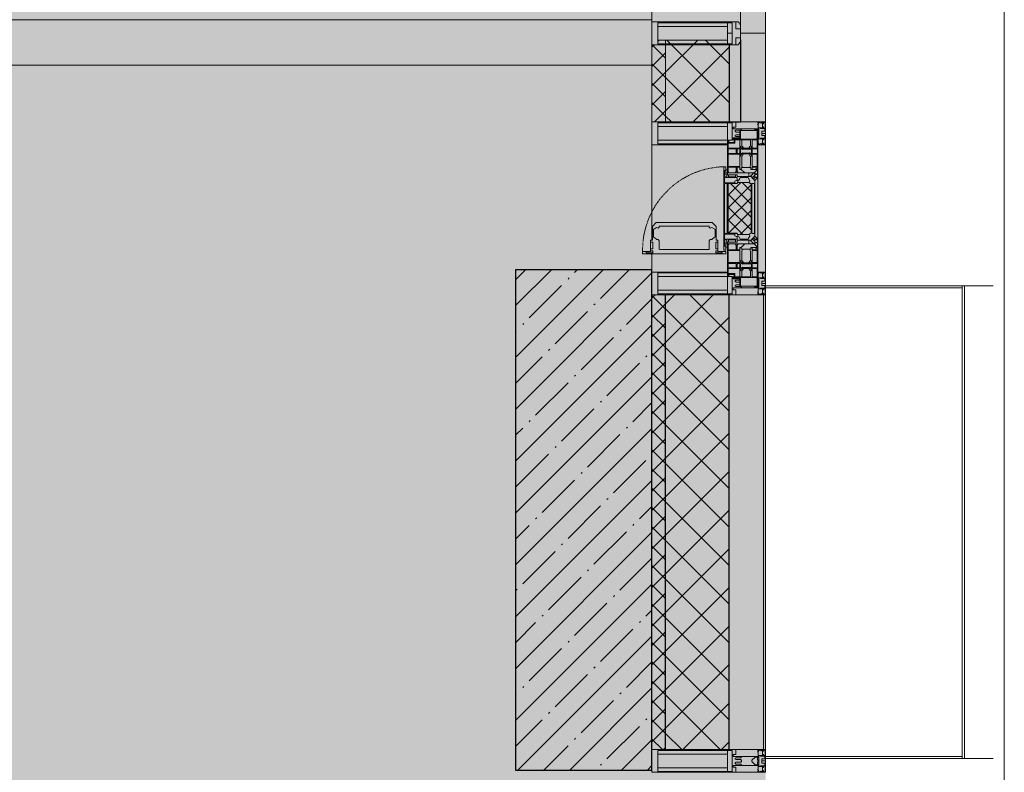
# Model space of a CAD drawing. Header units: millimetres. Extents: x -26897837 to 7466349, y -86687 to 22351.
# Tile 170 of 256: x 72237 to 74403, y -47184 to -45529. Entities that reach past the tile are written whole.
import ezdxf

# ---------------------------------------------------------------- set-up
doc = ezdxf.new("R2010")
doc.units = ezdxf.units.MM
doc.linetypes.add('-D1-02х01', pattern=[3, 2, -1])
for name, color, linetype, lineweight in [('_0', 7, 'Continuous', 13), ('A-200-M_WALL', 7, 'Continuous', 5), ('A-200-M_WALL_INT', 7, 'Continuous', 5), ('A-200-M_WALL_PAT', 7, 'Continuous', 5), ('A-214-M_CURT_WALL', 7, 'Continuous', 5), ('A-215-M_CURT_PANEL', 7, 'Continuous', 5), ('A-280-M_COLUMN', 7, 'Continuous', 5), ('A-314-M_WINDOW', 7, 'Continuous', 5), ('S-280-M_COLUMN', 7, 'Continuous', 5), ('Z-060-M_DETAIL', 7, 'Continuous', 5), ('Ограждение', 7, 'Continuous', 5), ('Поручни', 7, 'Continuous', 5)]:
    doc.layers.add(name, color=color, linetype=linetype, lineweight=lineweight)
pattern_1 = [(45, (0, 0), (-21.213203, 21.213203), []), (135, (0, 0), (-21.213203, -21.213203), [])]
pattern_2 = [(45, (0, 0), (-42.42641, 42.42641), []), (135, (0, 0), (-42.42641, -42.42641), [])]

# ---------------------------------------------------------------- blocks, each defined once
blk = doc.blocks.new('Rectangular Mullion - 50Wx250H-2623690-50_AS_Plan_13')
at = {"layer": 'Z-060-M_DETAIL'}
for p, q in [((-25, 65.2), (-25, 250)), ((-25, 250), (0, 250)), ((25, 250), (0, 250)), ((25, 65.2), (25, 250)), ((-23, 237.3), (0, 237.3)), ((-23, 237.3), (-23, 73.6)), ((-14.9, 84), (-14.9, 237.3)), ((23, 237.3), (0, 237.3)), ((14.9, 84), (14.9, 237.3)), ((23, 237.3), (23, 73.6)), ((-14, 65.2), (-25, 65.2)), ((0, 84), (-23, 84)), ((-0.5, 73.6), (-23, 73.6)), ((-14, 71.3), (-14, 65.2)), ((-10, 71.3), (-14, 71.3)), ((-10, 53), (-10, 71.3)), ((-7, 65.2), (-5.9, 67.3)), ((-7, 65.2), (-7, 54.7)), ((-4.1, 67.3), (-5.9, 67.3)), ((-4.1, 67.3), (-2.9, 65.1)), ((-2.9, 65.1), (-2.9, 54.6)), ((0, 84), (23, 84)), ((0.5, 73.6), (23, 73.6)), ((4.1, 67.3), (2.9, 65.1)), ((2.9, 65.1), (2.9, 54.6)), ((4.1, 67.3), (5.9, 67.3)), ((7, 65.2), (5.9, 67.3)), ((7, 65.2), (7, 54.7)), ((10, 71.3), (14, 71.3)), ((10, 53), (10, 71.3)), ((14, 71.3), (14, 65.2)), ((14, 65.2), (25, 65.2)), ((-8.7, 53), (-10, 53)), ((-10, 53), (-10, 17)), ((-8.7, 53), (-7, 54.7)), ((-1.3, 53), (-2.9, 54.6)), ((0, 53), (-1.3, 53)), ((0, 53), (1.3, 53)), ((1.3, 53), (2.9, 54.6)), ((8.7, 53), (7, 54.7)), ((8.7, 53), (10, 53)), ((10, 53), (10, 17)), ((-8.5, 23), (-1.5, 30)), ((-8.5, 18.5), (-8.5, 23)), ((-1.5, 30), (0, 30)), ((1.5, 30), (0, 30)), ((8.5, 23), (1.5, 30)), ((8.5, 18.5), (8.5, 23)), ((-23.8, 14.6), (-25, 14.2)), ((-25, 0), (-25, 14.2)), ((-22.3, 17), (-23.8, 17)), ((-23.8, 17), (-23.8, 14.6)), ((-22.5, 10.6), (-23.8, 14.6)), ((-22.5, 10.6), (-23.7, 9.9)), ((-23.7, 1.3), (-23.7, 9.9)), ((-23.7, 1.3), (-11.8, 1.3)), ((-23.2, 10.2), (-22.5, 8)), ((-22.5, 8), (-22.5, 4.5)), ((-21.3, 4.5), (-22.5, 4.5)), ((-22.3, 17), (-22.3, 16)), ((-22.3, 16), (-21.3, 16)), ((-19, 17.6), (-21.3, 16)), ((-21.3, 4.5), (-21.3, 6.5)), ((-21.3, 6.5), (-14.2, 6.5)), ((-18.4, 16.6), (-19, 17.6)), ((-7.4, 16.6), (-18.4, 16.6)), ((-14.2, 6.5), (-14.2, 4.5)), ((-13.2, 4.5), (-14.2, 4.5)), ((-13.2, 4.5), (-12.2, 7.2)), ((-12.7, 7.6), (-11.3, 11.4)), ((-12.7, 7.6), (-11.8, 6.9)), ((-12.2, 9), (-12.2, 14.8)), ((-12.2, 14.8), (0, 14.8)), ((-11.8, 1.3), (-11.8, 6.9)), ((-10.5, 11.2), (-11.3, 11.4)), ((-10.5, 1.5), (-10.5, 11.2)), ((-4.8, 1.5), (-10.5, 1.5)), ((-10, 17), (-7.5, 17)), ((-7.5, 18.5), (-8.5, 18.5)), ((-7.5, 17), (-7.5, 18.5)), ((-7.4, 18), (-7.4, 16.6)), ((-2.6, 18), (-7.4, 18)), ((0, 8), (-4.8, 8)), ((-4.8, 1.5), (-4.8, 8)), ((-2.6, 18), (-2.6, 16.8)), ((-2.6, 16.8), (0, 16.8)), ((2.6, 16.8), (0, 16.8)), ((0, 14.8), (0, 16.8)), ((0, 14.8), (0, 16.8)), ((12.2, 14.8), (0, 14.8)), ((0, 0), (0, 8)), ((0, 8), (4.8, 8)), ((0, 0), (0, 8)), ((2.6, 18), (2.6, 16.8)), ((2.6, 18), (7.4, 18)), ((4.8, 1.5), (4.8, 8)), ((4.8, 1.5), (10.5, 1.5)), ((7.4, 18), (7.4, 16.6)), ((7.4, 16.6), (18.4, 16.6)), ((7.5, 18.5), (8.5, 18.5)), ((7.5, 17), (7.5, 18.5)), ((10, 17), (7.5, 17)), ((10.5, 11.2), (11.3, 11.4)), ((10.5, 1.5), (10.5, 11.2)), ((12.7, 7.6), (11.3, 11.4)), ((12.7, 7.6), (11.8, 6.9)), ((11.8, 1.3), (11.8, 6.9)), ((23.7, 1.3), (11.8, 1.3)), ((12.2, 9), (12.2, 14.8)), ((13.2, 4.5), (12.2, 7.2)), ((13.2, 4.5), (14.2, 4.5)), ((21.3, 6.5), (14.2, 6.5)), ((14.2, 6.5), (14.2, 4.5)), ((18.4, 16.6), (19, 17.6)), ((19, 17.6), (21.3, 16)), ((22.3, 16), (21.3, 16)), ((21.3, 4.5), (21.3, 6.5)), ((21.3, 4.5), (22.5, 4.5)), ((22.3, 17), (22.3, 16)), ((22.3, 17), (23.8, 17)), ((22.5, 10.6), (23.8, 14.6)), ((22.5, 10.6), (23.7, 9.9)), ((23.2, 10.2), (22.5, 8)), ((22.5, 8), (22.5, 4.5)), ((23.7, 1.3), (23.7, 9.9)), ((23.8, 17), (23.8, 14.6)), ((23.8, 14.6), (25, 14.2)), ((25, 0), (25, 14.2)), ((-25, 0), (0, 0)), ((25, 0), (0, 0))]:
    blk.add_line(p, q, dxfattribs=at)
for centre, start, end in [((-0.5, 73.1), 360, 90), ((0.5, 73.1), 90, 180)]:
    blk.add_arc(centre, 0.5, start, end, dxfattribs=at)
blk = doc.blocks.new('Rectangular Mullion - R_StandardFrame_50Wx250H-3490856-50_AS_Plan_13')
at = {"layer": 'A-214-M_CURT_WALL', "lineweight": 9}
for p, q in [((-50, -250), (-50, 0)), ((-50, 0), (0, 0)), ((0, 0), (0, -250)), ((0, -250), (-50, -250))]:
    blk.add_line(p, q, dxfattribs=at)
blk = doc.blocks.new('A_PAN_Створка - 383мм-V44-50_AS_Plan_13')
at = {"layer": 'A-215-M_CURT_PANEL'}
h = blk.add_hatch(dxfattribs=at)
h.set_pattern_fill('FP_48', color=256, style=0, pattern_type=2)
h.set_pattern_definition([(135, (3035.019, -37700), (-14.142136, -14.142136), []), (225, (3035.019, -37700), (14.142136, -14.142136), [])])
h.paths.add_polyline_path([(57.2, -60.8), (57.2, -36.4), (54.9, -34.1), (54.5, -31.8), (-54.5, -31.8), (-54.9, -34.1), (-57.2, -36.4), (-57.2, -60.8), (-54.6, -63.4), (-53.6, -82.7), (54.6, -81.8), (54.6, -63.4)])
at = {"layer": 'A-314-M_WINDOW'}
for p, q in [((-67.9, -17), (-171, -17)), ((-171, -17), (-171, -57)), ((-171, -18.5), (-153.5, -18.5)), ((-153.5, -18.5), (-152, -20)), ((-152, -20), (-152, -73.5)), ((-150.5, -17), (-150.5, -29.4)), ((-132.4, -18.6), (-150.5, -18.6)), ((-132.4, -29.4), (-132.4, -18.6)), ((-131, -18.2), (-131, -29.5)), ((-120.8, -18.2), (-131, -18.2)), ((-120.8, -18.2), (-120.8, -29.5)), ((-119.3, -18.6), (-92.5, -18.6)), ((-119.3, -29.4), (-119.3, -18.6)), ((-92.5, -18.6), (-92.5, -29.4)), ((-90.8, -18.5), (-90.8, -29.4)), ((-87.3, -18.5), (-90.8, -18.5)), ((-87.3, -20.4), (-87.3, -18.5)), ((-87.3, -20.4), (-87.3, -21.9)), ((-84.8, -20.4), (-87.3, -20.4)), ((-85.9, -18.2), (-85.9, -20.4)), ((-75.9, -18.2), (-85.9, -18.2)), ((-83.4, -20.4), (-84.8, -20.4)), ((-70, -33.8), (-83.4, -20.4)), ((-75.9, -21.5), (-75.9, -18.2)), ((-75.9, -21.5), (-75.9, -23.5)), ((-74.9, -21.5), (-75.9, -21.5)), ((-74.9, -17.9), (-74.9, -21.5)), ((-68.9, -17.9), (-74.9, -17.9)), ((-68.9, -21.5), (-68.9, -17.9)), ((-67.9, -21.5), (-68.9, -21.5)), ((67.9, -17), (-67.9, -17)), ((-61.4, -23.5), (-67.9, -17)), ((-67.9, -17), (-67.9, -23.5)), ((-67.9, -17), (67.9, -17)), ((-67.9, -21.5), (-67.9, -23.5)), ((67.9, -17), (61.4, -23.5)), ((67.9, -23.5), (67.9, -17)), ((171, -17), (67.9, -17)), ((67.9, -21.5), (67.9, -23.5)), ((67.9, -21.5), (68.9, -21.5)), ((68.9, -17.9), (74.9, -17.9)), ((68.9, -21.5), (68.9, -17.9)), ((70, -33.8), (83.4, -20.4)), ((74.9, -17.9), (74.9, -21.5)), ((74.9, -21.5), (75.9, -21.5)), ((75.9, -18.2), (85.9, -18.2)), ((75.9, -21.5), (75.9, -18.2)), ((75.9, -21.5), (75.9, -23.5)), ((83.4, -20.4), (84.8, -20.4)), ((84.8, -20.4), (87.3, -20.4)), ((85.9, -18.2), (85.9, -20.4)), ((87.3, -18.5), (90.8, -18.5)), ((87.3, -20.4), (87.3, -18.5)), ((87.3, -20.4), (87.3, -21.9)), ((90.8, -18.5), (90.8, -29.4)), ((92.5, -18.6), (92.5, -29.4)), ((119.3, -18.6), (92.5, -18.6)), ((119.3, -29.4), (119.3, -18.6)), ((120.8, -18.2), (120.8, -29.5)), ((120.8, -18.2), (131, -18.2)), ((131, -18.2), (131, -29.5)), ((132.4, -18.6), (150.5, -18.6)), ((132.4, -29.4), (132.4, -18.6)), ((150.5, -17), (150.5, -29.4)), ((153.5, -18.5), (152, -20)), ((152, -20), (152, -73.5)), ((171, -18.5), (153.5, -18.5)), ((171, -57), (171, -17)), ((-150.5, -29.4), (-132.4, -29.4)), ((-150.5, -33.6), (-150.5, -68)), ((-136.3, -33.6), (-150.5, -33.6)), ((-137.2, -31), (-135.8, -35)), ((-132.5, -31), (-137.2, -31)), ((-132.1, -36.8), (-135.8, -35)), ((-132.5, -31.9), (-133.4, -33.7)), ((-133.4, -33.7), (-130.1, -35.3)), ((-132.5, -31.9), (-132.5, -31)), ((-132.1, -49), (-132.1, -36.8)), ((-131, -29.5), (-120.8, -29.5)), ((-131, -30.9), (-131, -33)), ((-120.8, -30.9), (-131, -30.9)), ((-129.4, -34.6), (-131, -33)), ((-130.1, -35.3), (-129.4, -34.6)), ((-130.1, -35.3), (-130.1, -50.4)), ((-122.4, -34.6), (-120.8, -33)), ((-121.7, -35.3), (-122.4, -34.6)), ((-118.4, -33.7), (-121.7, -35.3)), ((-121.7, -35.3), (-121.7, -50.4)), ((-120.8, -30.9), (-120.8, -33)), ((-119.7, -36.8), (-115.9, -35)), ((-119.7, -49), (-119.7, -36.8)), ((-92.5, -29.4), (-119.3, -29.4)), ((-119.3, -31), (-114.6, -31)), ((-119.3, -31.9), (-119.3, -31)), ((-119.3, -31.9), (-118.4, -33.7)), ((-114.6, -31), (-115.9, -35)), ((-94.1, -33.5), (-115.4, -33.5)), ((-89.9, -35.1), (-94.1, -33.5)), ((-90.8, -29.4), (-85.9, -29.4)), ((-89.9, -32.5), (-89.9, -35.1)), ((-85.9, -32.5), (-89.9, -32.5)), ((-89.9, -35.1), (-89.9, -50.9)), ((-87.3, -21.9), (-85.9, -21.9)), ((-85.9, -21.9), (-85.9, -29.4)), ((-85.9, -29.4), (-85.9, -32.5)), ((-78, -84), (-78, -23.5)), ((-78, -23.5), (-67.9, -23.5)), ((-78, -36.8), (-70, -36.8)), ((-78, -45.6), (-78, -36.8)), ((-75.9, -23.5), (-73, -23.5)), ((-67.2, -29.3), (-73, -23.5)), ((-61.4, -23.5), (-70, -32.1)), ((-70, -32.1), (-70, -62.5)), ((-70, -36.8), (-70, -33.8)), ((-67.9, -23.5), (-64.6, -26.8)), ((-67.9, -23.5), (-64.6, -26.8)), ((-64.6, -26.8), (-67.2, -29.3)), ((-64.6, -26.8), (-61.4, -23.5)), ((61.4, -23.5), (-61.4, -23.5)), ((70, -32.1), (61.4, -23.5)), ((61.4, -23.5), (64.6, -26.8)), ((67.9, -23.5), (64.6, -26.8)), ((64.6, -26.8), (67.9, -23.5)), ((64.6, -26.8), (67.2, -29.3)), ((67.2, -29.3), (73, -23.5)), ((67.9, -23.5), (78, -23.5)), ((70, -62.5), (70, -32.1)), ((70, -36.8), (70, -33.8)), ((78, -36.8), (70, -36.8)), ((75.9, -23.5), (73, -23.5)), ((78, -23.5), (78, -84)), ((78, -45.6), (78, -36.8)), ((85.9, -21.9), (85.9, -29.4)), ((87.3, -21.9), (85.9, -21.9)), ((85.9, -29.4), (85.9, -32.5)), ((90.8, -29.4), (85.9, -29.4)), ((85.9, -32.5), (89.9, -32.5)), ((89.9, -32.5), (89.9, -35.1)), ((89.9, -35.1), (94.1, -33.5)), ((89.9, -35.1), (89.9, -50.9)), ((92.5, -29.4), (119.3, -29.4)), ((94.1, -33.5), (115.4, -33.5)), ((114.6, -31), (115.9, -35)), ((119.3, -31), (114.6, -31)), ((119.7, -36.8), (115.9, -35)), ((119.3, -31.9), (118.4, -33.7)), ((118.4, -33.7), (121.7, -35.3)), ((119.3, -31.9), (119.3, -31)), ((119.7, -49), (119.7, -36.8)), ((131, -29.5), (120.8, -29.5)), ((120.8, -30.9), (120.8, -33)), ((120.8, -30.9), (131, -30.9)), ((122.4, -34.6), (120.8, -33)), ((121.7, -35.3), (122.4, -34.6)), ((121.7, -35.3), (121.7, -50.4)), ((129.4, -34.6), (131, -33)), ((130.1, -35.3), (129.4, -34.6)), ((133.4, -33.7), (130.1, -35.3)), ((130.1, -35.3), (130.1, -50.4)), ((131, -30.9), (131, -33)), ((132.1, -36.8), (135.8, -35)), ((132.1, -49), (132.1, -36.8)), ((150.5, -29.4), (132.4, -29.4)), ((132.5, -31), (137.2, -31)), ((132.5, -31.9), (132.5, -31)), ((132.5, -31.9), (133.4, -33.7)), ((137.2, -31), (135.8, -35)), ((136.3, -33.6), (150.5, -33.6)), ((150.5, -33.6), (150.5, -68)), ((-171, -55.5), (-152, -55.5)), ((-171, -57), (-156, -57)), ((-153, -60), (-153, -73.5)), ((-136.4, -52.4), (-150.5, -52.4)), ((-150.5, -56.6), (-132.4, -56.6)), ((-137.2, -54.8), (-135.8, -50.8)), ((-132.5, -54.8), (-137.2, -54.8)), ((-132.1, -49), (-135.8, -50.8)), ((-133.4, -52), (-130.1, -50.4)), ((-132.5, -53.8), (-133.4, -52)), ((-132.5, -53.8), (-132.5, -54.8)), ((-132.4, -56.6), (-132.4, -82.5)), ((-129.4, -51.1), (-131, -52.7)), ((-131, -55.1), (-131, -52.7)), ((-120.8, -55.1), (-131, -55.1)), ((-131, -56.5), (-131, -62.6)), ((-131, -56.5), (-120.8, -56.5)), ((-120.8, -62.6), (-131, -62.6)), ((-131, -64.6), (-120.8, -64.6)), ((-131, -82.5), (-131, -64.6)), ((-130.1, -50.4), (-129.4, -51.1)), ((-121.7, -50.4), (-122.4, -51.1)), ((-122.4, -51.1), (-120.8, -52.7)), ((-118.4, -52), (-121.7, -50.4)), ((-120.8, -55.1), (-120.8, -52.7)), ((-120.8, -56.5), (-120.8, -62.6)), ((-120.8, -82.5), (-120.8, -64.6)), ((-119.7, -49), (-115.9, -50.8)), ((-119.3, -53.8), (-118.4, -52)), ((-119.3, -53.8), (-119.3, -54.8)), ((-119.3, -54.8), (-114.6, -54.8)), ((-119.3, -56.6), (-119.3, -82.5)), ((-92.5, -56.6), (-119.3, -56.6)), ((-114.6, -54.8), (-115.9, -50.8)), ((-94.1, -52.5), (-115.3, -52.5)), ((-89.9, -50.9), (-94.1, -52.5)), ((-92.5, -56.6), (-92.5, -82.5)), ((-90.8, -56.6), (-85.9, -56.6)), ((-90.8, -62.7), (-90.8, -56.6)), ((-80.4, -62.7), (-90.8, -62.7)), ((-90.8, -64.6), (-90.8, -82.5)), ((-80.1, -64.6), (-90.8, -64.6)), ((-89.9, -52.2), (-89.9, -50.9)), ((-89.9, -52.2), (-88.6, -53.5)), ((-85.9, -53.5), (-88.6, -53.5)), ((-85.9, -53.5), (-78, -45.6)), ((-85.9, -56.6), (-85.9, -53.5)), ((-80.4, -61.1), (-80.4, -62.7)), ((-78, -61.1), (-80.4, -61.1)), ((-80.1, -66.1), (-80.1, -64.6)), ((-78, -66.1), (-78, -61.1)), ((-70, -62.5), (-73.9, -62.5)), ((-73.9, -62.5), (-73.9, -87.5)), ((73.9, -62.5), (70, -62.5)), ((73.9, -87.5), (73.9, -62.5)), ((85.9, -53.5), (78, -45.6)), ((78, -61.1), (80.4, -61.1)), ((78, -66.1), (78, -61.1)), ((80.1, -64.6), (90.8, -64.6)), ((80.1, -66.1), (80.1, -64.6)), ((80.4, -61.1), (80.4, -62.7)), ((80.4, -62.7), (90.8, -62.7)), ((85.9, -53.5), (88.6, -53.5)), ((85.9, -56.6), (85.9, -53.5)), ((90.8, -56.6), (85.9, -56.6)), ((89.9, -52.2), (88.6, -53.5)), ((89.9, -50.9), (94.1, -52.5)), ((89.9, -52.2), (89.9, -50.9)), ((90.8, -62.7), (90.8, -56.6)), ((90.8, -64.6), (90.8, -82.5)), ((92.5, -56.6), (119.3, -56.6)), ((92.5, -56.6), (92.5, -82.5)), ((94.1, -52.5), (115.3, -52.5)), ((114.6, -54.8), (115.9, -50.8)), ((119.3, -54.8), (114.6, -54.8)), ((119.7, -49), (115.9, -50.8)), ((118.4, -52), (121.7, -50.4)), ((119.3, -53.8), (118.4, -52)), ((119.3, -53.8), (119.3, -54.8)), ((119.3, -56.6), (119.3, -82.5)), ((122.4, -51.1), (120.8, -52.7)), ((120.8, -55.1), (120.8, -52.7)), ((120.8, -55.1), (131, -55.1)), ((120.8, -56.5), (120.8, -62.6)), ((131, -56.5), (120.8, -56.5)), ((120.8, -62.6), (131, -62.6)), ((120.8, -82.5), (120.8, -64.6)), ((131, -64.6), (120.8, -64.6)), ((121.7, -50.4), (122.4, -51.1)), ((130.1, -50.4), (129.4, -51.1)), ((129.4, -51.1), (131, -52.7)), ((133.4, -52), (130.1, -50.4)), ((131, -55.1), (131, -52.7)), ((131, -56.5), (131, -62.6)), ((131, -82.5), (131, -64.6)), ((132.1, -49), (135.8, -50.8)), ((150.5, -56.6), (132.4, -56.6)), ((132.4, -56.6), (132.4, -82.5)), ((132.5, -53.8), (133.4, -52)), ((132.5, -53.8), (132.5, -54.8)), ((132.5, -54.8), (137.2, -54.8)), ((137.2, -54.8), (135.8, -50.8)), ((136.4, -52.4), (150.5, -52.4)), ((171, -55.5), (152, -55.5)), ((153, -73.5), (153, -60)), ((156, -57), (171, -57)), ((-153, -73.5), (-150, -73.5)), ((-150.5, -68), (-143.5, -68)), ((-150.5, -69.5), (-150.5, -73.5)), ((-145, -69.5), (-150.5, -69.5)), ((-150, -73.5), (-150, -84)), ((-150, -84), (-78, -84)), ((-148.5, -81), (-148.5, -82.5)), ((-143.5, -81), (-148.5, -81)), ((-148.5, -82.5), (-132.4, -82.5)), ((-145, -69.5), (-145, -79.5)), ((-143.5, -68), (-143.5, -81)), ((-131, -82.5), (-120.8, -82.5)), ((-119.3, -82.5), (-92.5, -82.5)), ((-90.8, -82.5), (-79.5, -82.5)), ((-78, -84), (-85, -84)), ((-85, -84), (-85, -87.5)), ((-78, -66.1), (-80.1, -66.1)), ((-79.5, -80.6), (-78, -80.6)), ((-79.5, -82.5), (-79.5, -80.6)), ((-78, -87.5), (-78, -84)), ((-78, -84), (-73.9, -84)), ((73.9, -84), (78, -84)), ((78, -66.1), (80.1, -66.1)), ((79.5, -80.6), (78, -80.6)), ((78, -87.5), (78, -84)), ((78, -84), (85, -84)), ((78, -84), (150, -84)), ((79.5, -82.5), (79.5, -80.6)), ((90.8, -82.5), (79.5, -82.5)), ((85, -84), (85, -87.5)), ((119.3, -82.5), (92.5, -82.5)), ((131, -82.5), (120.8, -82.5)), ((148.5, -82.5), (132.4, -82.5)), ((143.5, -68), (143.5, -81)), ((150.5, -68), (143.5, -68)), ((143.5, -81), (148.5, -81)), ((145, -69.5), (150.5, -69.5)), ((145, -69.5), (145, -79.5)), ((148.5, -81), (148.5, -82.5)), ((150, -84), (150, -73.5)), ((150, -73.5), (153, -73.5)), ((150.5, -69.5), (150.5, -73.5)), ((-73.9, -87.5), (-91.5, -87.5)), ((-91.5, -87.5), (-91.5, -92)), ((-91.5, -92), (91.5, -92)), ((-85, -87.5), (-78, -87.5)), ((91.5, -87.5), (73.9, -87.5)), ((85, -87.5), (78, -87.5)), ((91.5, -92), (91.5, -87.5))]:
    blk.add_line(p, q, dxfattribs=at)
for centre, start, end in [((-156, -60), 0, 90), ((156, -60), 90, 180)]:
    blk.add_arc(centre, 3, start, end, dxfattribs=at)
at = {"layer": 'A-314-M_WINDOW', "linetype": '-D1-02х01'}
blk.add_arc((91.4, -87.5), 183, 181.4091, 271.1445, dxfattribs=at)
at = {"layer": 'Z-060-M_DETAIL'}
for p, q in [((-70, -32.1), (-61.4, -23.5)), ((-70, -62.5), (-70, -32.1)), ((-67.8, -38.3), (-65.7, -37.4)), ((-67.8, -55.7), (-67.8, -38.3)), ((-65.7, -37.4), (-60.8, -34.7)), ((61.4, -23.5), (-61.4, -23.5)), ((-60.8, -34.7), (-57.3, -35.9)), ((-55.2, -33.8), (-57.3, -35.9)), ((-54.9, -34.1), (-57.2, -36.4)), ((-57.2, -36.4), (-57.2, -60.8)), ((-55.2, -33.8), (-54.8, -31.5)), ((-54.9, -25.8), (-53.9, -24.8)), ((-54.9, -29.5), (-54.9, -25.8)), ((-53.9, -30.5), (-54.9, -29.5)), ((-54.5, -31.8), (-54.9, -34.1)), ((0, -31.5), (-54.8, -31.5)), ((54.5, -31.8), (-54.5, -31.8)), ((-53.9, -24.8), (53.9, -24.8)), ((53.9, -30.5), (-53.9, -30.5)), ((0, -31.5), (54.8, -31.5)), ((54.9, -25.8), (53.9, -24.8)), ((53.9, -30.5), (54.9, -29.5)), ((54.9, -34.1), (54.5, -31.8)), ((55.2, -33.8), (54.8, -31.5)), ((54.9, -29.5), (54.9, -25.8)), ((57.2, -36.4), (54.9, -34.1)), ((55.2, -33.8), (57.3, -35.9)), ((57.2, -60.8), (57.2, -36.4)), ((60.8, -34.7), (57.3, -35.9)), ((65.7, -37.4), (60.8, -34.7)), ((70, -32.1), (61.4, -23.5)), ((67.8, -38.3), (65.7, -37.4)), ((67.8, -55.7), (67.8, -38.3)), ((70, -62.5), (70, -32.1)), ((-73.9, -62.5), (-70, -62.5)), ((-73.9, -87.5), (-73.9, -62.5)), ((-61.7, -62.5), (-67.9, -62.5)), ((-67.9, -62.5), (-67.9, -89.3)), ((-66, -56.5), (-67.8, -55.7)), ((-66, -56.5), (-62, -59.1)), ((-62, -59.1), (-60.7, -61)), ((-61.7, -64.9), (-61.7, -62.5)), ((-60.1, -67.7), (-61.7, -64.9)), ((-60.7, -61), (-57.4, -61)), ((-57.4, -61), (-54.9, -63.5)), ((-57.2, -60.8), (-54.6, -63.4)), ((-54.9, -63.5), (-54.9, -81.9)), ((-54.6, -63.4), (-54.6, -81.8)), ((54.6, -63.4), (57.2, -60.8)), ((54.6, -81.8), (54.6, -63.4)), ((57.4, -61), (54.9, -63.5)), ((54.9, -63.5), (54.9, -81.9)), ((60.7, -61), (57.4, -61)), ((60.1, -67.7), (61.7, -64.9)), ((62, -59.1), (60.7, -61)), ((61.7, -62.5), (67.9, -62.5)), ((61.7, -64.9), (61.7, -62.5)), ((66, -56.5), (62, -59.1)), ((66, -56.5), (67.8, -55.7)), ((67.9, -62.5), (67.9, -89.3)), ((73.9, -62.5), (70, -62.5)), ((73.9, -87.5), (73.9, -62.5)), ((-69.4, -66.5), (-73.9, -66.5)), ((-73.9, -81.5), (-69.4, -81.5)), ((-69.4, -85.5), (-73.9, -85.5)), ((-69.4, -81.5), (-69.4, -66.5)), ((-69.4, -90.3), (-69.4, -85.5)), ((-56.4, -67.7), (-60.1, -67.7)), ((-56.4, -89.4), (-56.4, -67.7)), ((-54.9, -81.9), (-53.8, -83)), ((-54.9, -85.6), (-53.9, -84.6)), ((-54.9, -89.3), (-54.9, -85.6)), ((-54.6, -81.8), (-53.6, -82.7)), ((-53.9, -84.6), (53.9, -84.6)), ((53.8, -83), (-53.8, -83)), ((-53.6, -82.7), (53.6, -82.7)), ((53.6, -82.7), (54.6, -81.8)), ((54.9, -81.9), (53.8, -83)), ((54.9, -85.6), (53.9, -84.6)), ((54.9, -89.3), (54.9, -85.6)), ((56.4, -67.7), (60.1, -67.7)), ((56.4, -89.4), (56.4, -67.7)), ((69.4, -66.5), (73.9, -66.5)), ((69.4, -81.5), (69.4, -66.5)), ((73.9, -81.5), (69.4, -81.5)), ((69.4, -85.5), (73.9, -85.5)), ((69.4, -90.3), (69.4, -85.5)), ((-91.5, -87.5), (-73.9, -87.5)), ((-91.5, -92), (-91.5, -87.5)), ((-91.5, -92), (91.5, -92)), ((-83.4, -90.3), (-83.4, -87.5)), ((-83.4, -90.3), (-69.4, -90.3)), ((-67.9, -89.3), (-66.9, -90.3)), ((-66.9, -90.3), (-57.4, -90.3)), ((-57.4, -90.3), (-56.4, -89.4)), ((-53.9, -90.3), (-54.9, -89.3)), ((53.9, -90.3), (-53.9, -90.3)), ((53.9, -90.3), (54.9, -89.3)), ((57.4, -90.3), (56.4, -89.4)), ((66.9, -90.3), (57.4, -90.3)), ((67.9, -89.3), (66.9, -90.3)), ((83.4, -90.3), (69.4, -90.3)), ((91.5, -87.5), (73.9, -87.5)), ((83.4, -90.3), (83.4, -87.5)), ((91.5, -92), (91.5, -87.5))]:
    blk.add_line(p, q, dxfattribs=at)
at = {"layer": 'Z-060-M_DETAIL', "color": 9, "true_color": 0xc8c8c8}
for p, q in [((70.1, -105.1), (70.1, -109)), ((95.1, -105.1), (70.1, -105.1)), ((74.1, -109.6), (74.1, -105.1)), ((89.1, -105.1), (89.1, -109.6)), ((93.1, -109.6), (93.1, -105.1)), ((95.1, -87.5), (95.1, -105.1)), ((99.6, -87.5), (95.1, -87.5)), ((97.9, -95.6), (95.1, -95.6)), ((97.9, -95.6), (97.9, -109.6)), ((99.6, -270.5), (99.6, -87.5)), ((39.7, -109), (31.1, -117.6)), ((31.1, -117.6), (31.1, -240.4)), ((41.4, -123.8), (39.1, -124.2)), ((39.1, -179), (39.1, -124.2)), ((70.1, -109), (39.7, -109)), ((41.4, -123.8), (43.5, -121.7)), ((45, -113.3), (42.3, -118.2)), ((42.3, -118.2), (43.5, -121.7)), ((45.9, -111.2), (45, -113.3)), ((63.3, -111.2), (45.9, -111.2)), ((64.1, -113), (63.3, -111.2)), ((64.1, -113), (66.7, -117)), ((66.7, -117), (68.6, -118.3)), ((68.6, -118.3), (68.6, -121.6)), ((68.6, -121.6), (71.1, -124.1)), ((71.1, -124.1), (89.5, -124.1)), ((89.1, -109.6), (74.1, -109.6)), ((89.5, -124.1), (90.6, -125.2)), ((90.6, -125.2), (90.6, -232.8)), ((97.9, -109.6), (93.1, -109.6)), ((39.1, -179), (39.1, -233.8)), ((41.4, -234.2), (39.1, -233.8)), ((41.4, -234.2), (43.5, -236.3)), ((42.3, -239.8), (43.5, -236.3)), ((68.6, -236.4), (71.1, -233.9)), ((68.6, -239.7), (68.6, -236.4)), ((71.1, -233.9), (89.5, -233.9)), ((89.5, -233.9), (90.6, -232.8)), ((39.7, -249), (31.1, -240.4)), ((70.1, -249), (39.7, -249)), ((45, -244.7), (42.3, -239.8)), ((45.9, -246.8), (45, -244.7)), ((63.3, -246.8), (45.9, -246.8)), ((64.1, -245), (63.3, -246.8)), ((64.1, -245), (66.7, -241)), ((66.7, -241), (68.6, -239.7)), ((70.1, -252.9), (70.1, -249)), ((95.1, -252.9), (70.1, -252.9)), ((74.1, -248.4), (74.1, -252.9)), ((89.1, -248.4), (74.1, -248.4)), ((89.1, -252.9), (89.1, -248.4)), ((93.1, -248.4), (93.1, -252.9)), ((97.9, -248.4), (93.1, -248.4)), ((95.1, -270.5), (95.1, -252.9)), ((97.9, -262.4), (97.9, -248.4)), ((97.9, -262.4), (95.1, -262.4)), ((99.6, -270.5), (95.1, -270.5))]:
    blk.add_line(p, q, dxfattribs=at)
blk = doc.blocks.new('Rectangular Mullion - R_StandardFrame_50Wx250H-3725450-50_AS_Plan_13')
at = {"layer": 'A-214-M_CURT_WALL'}
for p, q in [((37450, 27839.9), (37450, 28050)), ((37700, 27770), (37700, 28050)), ((37450, 27775), (37450, 27810.4))]:
    blk.add_line(p, q, dxfattribs=at)
blk = doc.blocks.new('Rectangular Mullion - 50Wx250H-V1-50_AS_Plan_13')
at = {"layer": 'Z-060-M_DETAIL'}
for p, q in [((-25, 84), (-25, 250)), ((-25, 250), (0, 250)), ((25, 250), (0, 250)), ((25, 65.2), (25, 250)), ((-23, 237.3), (0, 237.3)), ((-23, 237.3), (-23, 84)), ((-14.9, 84), (-14.9, 237.3)), ((23, 237.3), (0, 237.3)), ((14.9, 84), (14.9, 237.3)), ((23, 237.3), (23, 73.6)), ((0, 84), (-15, 84)), ((-0.5, 73.6), (-15, 73.6)), ((-10, 71.3), (-12, 71.3)), ((-10, 57.4), (-10, 71.3)), ((-7, 65.2), (-5.9, 67.3)), ((-7, 65.2), (-7, 57)), ((-4.1, 67.3), (-5.9, 67.3)), ((-4.1, 67.3), (-2.9, 65.1)), ((-2.9, 65.1), (-2.9, 57)), ((0, 84), (23, 84)), ((0.5, 73.6), (23, 73.6)), ((4.1, 67.3), (2.9, 65.1)), ((2.9, 65.1), (2.9, 57)), ((4.1, 67.3), (5.9, 67.3)), ((7, 65.2), (5.9, 67.3)), ((7, 65.2), (7, 54.7)), ((10, 71.3), (14, 71.3)), ((10, 53), (10, 71.3)), ((14, 71.3), (14, 65.2)), ((14, 65.2), (25, 65.2)), ((8.7, 53), (7, 54.7)), ((8.7, 53), (10, 53)), ((10, 53), (10, 17)), ((8.5, 23), (6, 25.5)), ((8.5, 18.5), (8.5, 23)), ((-23.8, 14.6), (-25, 14.2)), ((-25, 0), (-25, 14.2)), ((-23.8, 17), (-23.8, 14.6)), ((-22.5, 10.6), (-23.8, 14.6)), ((-22.5, 10.6), (-23.7, 9.9)), ((-23.7, 1.3), (-23.7, 9.9)), ((-23.7, 1.3), (-11.8, 1.3)), ((-23.2, 10.2), (-22.5, 8)), ((-22.5, 8), (-22.5, 4.5)), ((-21.3, 4.5), (-22.5, 4.5)), ((-22.3, 17), (-22.3, 16)), ((-22.3, 16), (-21.3, 16)), ((-19.9, 17), (-21.3, 16)), ((-21.3, 4.5), (-21.3, 6.5)), ((-21.3, 6.5), (-14.2, 6.5)), ((-7.4, 16.6), (-18.4, 16.6)), ((-14.2, 6.5), (-14.2, 4.5)), ((-13.2, 4.5), (-14.2, 4.5)), ((-13.2, 4.5), (-12.2, 7.2)), ((-12.7, 7.6), (-11.3, 11.4)), ((-12.7, 7.6), (-11.8, 6.9)), ((-12.2, 9), (-12.2, 14.8)), ((-12.2, 14.8), (0, 14.8)), ((-11.8, 1.3), (-11.8, 6.9)), ((-10.5, 11.2), (-11.3, 11.4)), ((-10.5, 1.5), (-10.5, 11.2)), ((-4.8, 1.5), (-10.5, 1.5)), ((0, 8), (-4.8, 8)), ((-4.8, 1.5), (-4.8, 8)), ((-2.6, 16.8), (0, 16.8)), ((2.6, 16.8), (0, 16.8)), ((0, 14.8), (0, 16.8)), ((0, 14.8), (0, 16.8)), ((12.2, 14.8), (0, 14.8)), ((0, 0), (0, 8)), ((0, 8), (4.8, 8)), ((0, 0), (0, 8)), ((4.8, 1.5), (4.8, 8)), ((4.8, 1.5), (10.5, 1.5)), ((6, 18), (7.4, 18)), ((7.4, 18), (7.4, 16.6)), ((7.4, 16.6), (18.4, 16.6)), ((7.5, 18.5), (8.5, 18.5)), ((7.5, 17), (7.5, 18.5)), ((10, 17), (7.5, 17)), ((10.5, 11.2), (11.3, 11.4)), ((10.5, 1.5), (10.5, 11.2)), ((12.7, 7.6), (11.3, 11.4)), ((12.7, 7.6), (11.8, 6.9)), ((11.8, 1.3), (11.8, 6.9)), ((23.7, 1.3), (11.8, 1.3)), ((12.2, 9), (12.2, 14.8)), ((13.2, 4.5), (12.2, 7.2)), ((13.2, 4.5), (14.2, 4.5)), ((21.3, 6.5), (14.2, 6.5)), ((14.2, 6.5), (14.2, 4.5)), ((18.4, 16.6), (19, 17.6)), ((19, 17.6), (21.3, 16)), ((22.3, 16), (21.3, 16)), ((21.3, 4.5), (21.3, 6.5)), ((21.3, 4.5), (22.5, 4.5)), ((22.3, 17), (22.3, 16)), ((22.3, 17), (23.8, 17)), ((22.5, 10.6), (23.8, 14.6)), ((22.5, 10.6), (23.7, 9.9)), ((23.2, 10.2), (22.5, 8)), ((22.5, 8), (22.5, 4.5)), ((23.7, 1.3), (23.7, 9.9)), ((23.8, 17), (23.8, 14.6)), ((23.8, 14.6), (25, 14.2)), ((25, 0), (25, 14.2)), ((-25, 0), (0, 0)), ((25, 0), (0, 0))]:
    blk.add_line(p, q, dxfattribs=at)
for centre, start, end in [((-0.5, 73.1), 360, 90), ((0.5, 73.1), 90, 180)]:
    blk.add_arc(centre, 0.5, start, end, dxfattribs=at)
blk = doc.blocks.new('Rectangular Mullion - R_StandardFrame_50Wx250H-3902728-50_AS_Plan_13')
at = {"layer": 'A-214-M_CURT_WALL', "lineweight": 9}
for p, q in [((-25, -17), (-25, 0)), ((-25, 0), (25, 0)), ((25, 0), (25, -250)), ((-25, -250), (-25, -84)), ((25, -250), (-25, -250))]:
    blk.add_line(p, q, dxfattribs=at)
blk = doc.blocks.new('System Panel - A_PAN_Glass-5013870-50_AS_Plan_13')
at = {"layer": 'A-215-M_CURT_PANEL'}
for p, q in [((-612.5, 55), (-612.5, 0)), ((612.5, 55), (-598.5, 55)), ((612.5, 0), (612.5, 55)), ((-612.5, 0), (612.5, 0))]:
    blk.add_line(p, q, dxfattribs=at)
blk = doc.blocks.new('Rectangular Mullion - R_StandardFrame_50Wx250H-3362277-50_AS_Plan_13')
at = {"layer": 'A-214-M_CURT_WALL'}
blk.add_line((37450, 4645), (37450, 3450), dxfattribs=at)
blk = doc.blocks.new('Rectangular Mullion - 50Wx250H-3156125-50_AS_Plan_13')
at = {"layer": 'Z-060-M_DETAIL'}
for p, q in [((0, 250), (-25, 250)), ((-25, 250), (-25, 237.3)), ((-25, 65.2), (-25, 250)), ((-25, 250), (0, 250)), ((25, 250), (0, 250)), ((25, 250), (0, 250)), ((25, 237.3), (25, 250)), ((25, 65.2), (25, 250)), ((-23, 237.3), (0, 237.3)), ((-23, 237.3), (0, 237.3)), ((-23, 237.3), (-23, 73.6)), ((0, 237.3), (-14.9, 237.3)), ((-14.9, 237.3), (-14.9, 84)), ((-14.9, 84), (-14.9, 237.3)), ((14.9, 237.3), (0, 237.3)), ((0, 237.3), (23, 237.3)), ((23, 237.3), (0, 237.3)), ((14.9, 84), (14.9, 237.3)), ((14.9, 84), (14.9, 237.3)), ((23, 237.3), (23, 73.6)), ((-25, 73.6), (-25, 65.2)), ((-25, 65.2), (-25, 60.2)), ((-10, 65.2), (-25, 65.2)), ((-25, 65.2), (-25, 60.2)), ((-25, 65.2), (-10, 65.2)), ((-10, 65.2), (-25, 65.2)), ((0, 84), (-23, 84)), ((-23, 84), (-23, 73.6)), ((0, 84), (-23, 84)), ((-23, 73.6), (0, 73.6)), ((0, 73.6), (-23, 73.6)), ((-0.5, 73.6), (-23, 73.6)), ((-14.9, 84), (0, 84)), ((-10, 55), (-10, 65.2)), ((-10, 65.2), (-10, 55)), ((-10, 55), (-10, 65.2)), ((0, 84), (14.9, 84)), ((23, 84), (0, 84)), ((0, 84), (0, 73.6)), ((0, 84), (23, 84)), ((0, 73.6), (0, 84)), ((0, 73.6), (23, 73.6)), ((23, 73.6), (0, 73.6)), ((0.5, 73.6), (23, 73.6)), ((10, 65.2), (10, 55)), ((25, 65.2), (10, 65.2)), ((10, 55), (10, 65.2)), ((10, 65.2), (25, 65.2)), ((10, 65.2), (25, 65.2)), ((10, 55), (10, 65.2)), ((23, 73.6), (23, 84)), ((25, 65.2), (25, 73.6)), ((25, 65.2), (25, 60.2)), ((25, 60.2), (25, 65.2)), ((-10, 55), (-14, 55)), ((-14, 55), (-10, 55)), ((-10, 55), (0, 55)), ((0, 55), (-10, 55)), ((0, 55), (10, 55)), ((0, 55), (10, 55)), ((10, 55), (14, 55)), ((10, 55), (14, 55))]:
    blk.add_line(p, q, dxfattribs=at)
for centre, start, end in [((-14, 69.1), 218.9723, 270), ((-14, 69.1), 218.9723, 270), ((-14, 69.1), 218.9723, 270), ((14, 69.1), 270, 321.0277), ((14, 69.1), 270, 321.0277), ((14, 69.1), 270, 321.0277)]:
    blk.add_arc(centre, 14.1, start, end, dxfattribs=at)
blk = doc.blocks.new('Rectangular Mullion - R_InvisibleFrame_50Wx250H-5013867-50_AS_Plan_13')
at = {"layer": 'A-214-M_CURT_WALL', "lineweight": 9}
for p, q in [((-25, -237.3), (-25, -73.6)), ((25, -73.6), (25, -237.3))]:
    blk.add_line(p, q, dxfattribs=at)
blk = doc.blocks.new('Rectangular Mullion - 50Wx250H-V26-50_AS_Plan_13')
at = {"layer": 'Z-060-M_DETAIL'}
for p, q in [((-25, 65.2), (-25, 250)), ((-25, 250), (0, 250)), ((25, 250), (0, 250)), ((25, 84), (25, 250)), ((-23, 237.3), (0, 237.3)), ((-23, 237.3), (-23, 73.6)), ((-14.9, 84), (-14.9, 237.3)), ((23, 237.3), (0, 237.3)), ((14.9, 84), (14.9, 237.3)), ((23, 237.3), (23, 84)), ((-14, 65.2), (-25, 65.2)), ((0, 84), (-23, 84)), ((-0.5, 73.6), (-23, 73.6)), ((-14, 71.3), (-14, 65.2)), ((-10, 71.3), (-14, 71.3)), ((-10, 53), (-10, 71.3)), ((-7, 65.2), (-5.9, 67.3)), ((-7, 65.2), (-7, 54.7)), ((-4.1, 67.3), (-5.9, 67.3)), ((-4.1, 67.3), (-2.9, 65.1)), ((-2.9, 65.1), (-2.9, 57)), ((0, 84), (15, 84)), ((0.5, 73.6), (15, 73.6)), ((4.1, 67.3), (2.9, 65.1)), ((2.9, 65.1), (2.9, 57)), ((4.1, 67.3), (5.9, 67.3)), ((7, 65.2), (5.9, 67.3)), ((7, 65.2), (7, 57)), ((10, 71.3), (12, 71.3)), ((10, 57.4), (10, 71.3)), ((-8.7, 53), (-10, 53)), ((-10, 53), (-10, 17)), ((-8.7, 53), (-7, 54.7)), ((-8.5, 23), (-6, 25.5)), ((-8.5, 18.5), (-8.5, 23)), ((-23.8, 14.6), (-25, 14.2)), ((-25, 0), (-25, 14.2)), ((-22.3, 17), (-23.8, 17)), ((-23.8, 17), (-23.8, 14.6)), ((-22.5, 10.6), (-23.8, 14.6)), ((-22.5, 10.6), (-23.7, 9.9)), ((-23.7, 1.3), (-23.7, 9.9)), ((-23.7, 1.3), (-11.8, 1.3)), ((-23.2, 10.2), (-22.5, 8)), ((-22.5, 8), (-22.5, 4.5)), ((-21.3, 4.5), (-22.5, 4.5)), ((-22.3, 17), (-22.3, 16)), ((-22.3, 16), (-21.3, 16)), ((-19, 17.6), (-21.3, 16)), ((-21.3, 4.5), (-21.3, 6.5)), ((-21.3, 6.5), (-14.2, 6.5)), ((-18.4, 16.6), (-19, 17.6)), ((-7.4, 16.6), (-18.4, 16.6)), ((-14.2, 6.5), (-14.2, 4.5)), ((-13.2, 4.5), (-14.2, 4.5)), ((-13.2, 4.5), (-12.2, 7.2)), ((-12.7, 7.6), (-11.3, 11.4)), ((-12.7, 7.6), (-11.8, 6.9)), ((-12.2, 9), (-12.2, 14.8)), ((-12.2, 14.8), (0, 14.8)), ((-11.8, 1.3), (-11.8, 6.9)), ((-10.5, 11.2), (-11.3, 11.4)), ((-10.5, 1.5), (-10.5, 11.2)), ((-4.8, 1.5), (-10.5, 1.5)), ((-10, 17), (-7.5, 17)), ((-7.5, 18.5), (-8.5, 18.5)), ((-7.5, 17), (-7.5, 18.5)), ((-7.4, 18), (-7.4, 16.6)), ((-6, 18), (-7.4, 18)), ((0, 8), (-4.8, 8)), ((-4.8, 1.5), (-4.8, 8)), ((-2.6, 16.8), (0, 16.8)), ((2.6, 16.8), (0, 16.8)), ((0, 14.8), (0, 16.8)), ((0, 14.8), (0, 16.8)), ((12.2, 14.8), (0, 14.8)), ((0, 0), (0, 8)), ((0, 8), (4.8, 8)), ((0, 0), (0, 8)), ((4.8, 1.5), (4.8, 8)), ((4.8, 1.5), (10.5, 1.5)), ((7.4, 16.6), (18.4, 16.6)), ((10.5, 11.2), (11.3, 11.4)), ((10.5, 1.5), (10.5, 11.2)), ((12.7, 7.6), (11.3, 11.4)), ((12.7, 7.6), (11.8, 6.9)), ((11.8, 1.3), (11.8, 6.9)), ((23.7, 1.3), (11.8, 1.3)), ((12.2, 9), (12.2, 14.8)), ((13.2, 4.5), (12.2, 7.2)), ((13.2, 4.5), (14.2, 4.5)), ((21.3, 6.5), (14.2, 6.5)), ((14.2, 6.5), (14.2, 4.5)), ((19.9, 17), (21.3, 16)), ((22.3, 16), (21.3, 16)), ((21.3, 4.5), (21.3, 6.5)), ((21.3, 4.5), (22.5, 4.5)), ((22.3, 17), (22.3, 16)), ((22.5, 10.6), (23.8, 14.6)), ((22.5, 10.6), (23.7, 9.9)), ((23.2, 10.2), (22.5, 8)), ((22.5, 8), (22.5, 4.5)), ((23.7, 1.3), (23.7, 9.9)), ((23.8, 17), (23.8, 14.6)), ((23.8, 14.6), (25, 14.2)), ((25, 0), (25, 14.2)), ((-25, 0), (0, 0)), ((25, 0), (0, 0))]:
    blk.add_line(p, q, dxfattribs=at)
for centre, start, end in [((-0.5, 73.1), 360, 90), ((0.5, 73.1), 90, 180)]:
    blk.add_arc(centre, 0.5, start, end, dxfattribs=at)
blk = doc.blocks.new('Rectangular Mullion - R_StandardFrame_50Wx250H-3903951-50_AS_Plan_13')
at = {"layer": 'A-214-M_CURT_WALL', "lineweight": 9}
for p, q in [((0, 0), (-50, 0)), ((-50, 0), (-50, -17)), ((0, -250), (0, 0)), ((-50, -84), (-50, -250)), ((-50, -250), (0, -250))]:
    blk.add_line(p, q, dxfattribs=at)
blk = doc.blocks.new('Ограждение - Ограждение-5498633-50_AS_Plan_13')
at = {"layer": 'Поручни'}
blk.add_line((1285, -1355), (1285, 11570), dxfattribs=at)
blk = doc.blocks.new('RST_AR_KMN_R22_B1_FCD_rvt-1-50_AS_Plan_13')
at = {"layer": 'A-200-M_WALL_PAT'}
h = blk.add_hatch(dxfattribs=at)
h.set_pattern_fill('FP_3', color=256, style=0, pattern_type=2)
h.set_pattern_definition(pattern_1)
h.paths.add_polyline_path([(37450, 3225), (37480, 3225), (37480, 3405.1), (37462.7, 3405.1), (37462.7, 3395), (37450, 3395), (37450, 3387.7)])
h = blk.add_hatch(dxfattribs=at)
h.set_pattern_fill('FP_4', color=256, style=0, pattern_type=2)
h.set_pattern_definition(pattern_2)
h.paths.add_polyline_path([(37620, 3225), (37620, 3397), (37616.1, 3397), (37616.1, 3405.1), (37480, 3405.1), (37480, 3225)])
at = {"layer": 'A-200-M_WALL_PAT', "true_color": 0xeff9fa}
blk.add_hatch(color=7, dxfattribs=at).paths.add_polyline_path([(37645, 3225), (37700, 3225), (37700, 3420), (37645, 3420), (37645, 3387.7)])
at = {"layer": 'A-200-M_WALL_PAT'}
h = blk.add_hatch(dxfattribs=at)
h.set_pattern_fill('FP_3', color=256, style=0, pattern_type=2)
h.set_pattern_definition(pattern_1)
h.paths.add_polyline_path([(37480, 1845), (37480, 2845), (37450, 2845), (37450, 1845)])
h = blk.add_hatch(dxfattribs=at)
h.set_pattern_fill('FP_4', color=256, style=0, pattern_type=2)
h.set_pattern_definition(pattern_2)
h.paths.add_polyline_path([(37620, 1845), (37620, 2845), (37480, 2845), (37480, 1845)])
at = {"layer": 'A-200-M_WALL'}
for p, q in [((37480, 3405.1), (37480, 3225)), ((37700, 3420), (37645, 3420)), ((37700, 3225), (37700, 3420)), ((37450, 3395), (37450, 3225)), ((37450, 3225), (37480, 3225)), ((37480, 3225), (37620, 3225)), ((37645, 3225), (37700, 3225)), ((37450, 2845), (37450, 1845)), ((37480, 2845), (37450, 2845)), ((37695, 2845), (37620, 2845)), ((37700, 2845), (37695, 2845)), ((37695, 1845), (37695, 2845)), ((37700, 1845), (37700, 2845)), ((37450, 1845), (37480, 1845)), ((37620, 1845), (37695, 1845)), ((37695, 1845), (37700, 1845))]:
    blk.add_line(p, q, dxfattribs=at)
at = {"layer": 'A-200-M_WALL', "lineweight": 25}
for p, q in [((37645, 3406), (37645, 3225)), ((37620, 3397), (37620, 3225)), ((37620, 3225), (37645, 3225)), ((37620, 2845), (37480, 2845)), ((37480, 1845), (37480, 2845)), ((37620, 1845), (37620, 2845)), ((37480, 1845), (37620, 1845))]:
    blk.add_line(p, q, dxfattribs=at)
at = {"layer": 'A-280-M_COLUMN', "lineweight": 18}
for p, q in [((38132.2, 2865), (37700, 2865)), ((37700, 2865), (37700, 2860)), ((37700, 2860), (38132.2, 2860)), ((38132.2, 2860), (38132.2, 2865)), ((38137.2, 2865), (38132.2, 2865)), ((38132.2, 2865), (38132.2, 1825)), ((38137.2, 1825), (38137.2, 2865)), ((38132.2, 1830), (37700, 1830)), ((37700, 1830), (37700, 1825)), ((37700, 1825), (38132.2, 1825)), ((38132.2, 1825), (38132.2, 1830)), ((38132.2, 1825), (38137.2, 1825))]:
    blk.add_line(p, q, dxfattribs=at)
at = {"layer": 'A-280-M_COLUMN'}
for p, q in [((38137.2, 2865), (38200.4, 2865)), ((38200.4, 1825), (38137.2, 1825))]:
    blk.add_line(p, q, dxfattribs=at)
at = {"layer": 'A-214-M_CURT_WALL', "lineweight": 5}
for name, p in [('Rectangular Mullion - R_StandardFrame_50Wx250H-3362277-50_AS_Plan_13', (0, 0)), ('Rectangular Mullion - R_StandardFrame_50Wx250H-3725450-50_AS_Plan_13', (0, -24875))]:
    blk.add_blockref(name, p, dxfattribs=at)
for name, p, rotation in [('Rectangular Mullion - 50Wx250H-3156125-50_AS_Plan_13', (37700, 3420), 89.99999999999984), ('Rectangular Mullion - 50Wx250H-V1-50_AS_Plan_13', (37700, 3200), 89.99999999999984), ('Rectangular Mullion - 50Wx250H-V26-50_AS_Plan_13', (37700, 2870), 89.99999999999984), ('Rectangular Mullion - R_StandardFrame_50Wx250H-3903951-50_AS_Plan_13', (37700, 2845), 269.9999999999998), ('Rectangular Mullion - 50Wx250H-2623690-50_AS_Plan_13', (37700, 1820), 89.99999999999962)]:
    blk.add_blockref(name, p, dxfattribs=dict(at, rotation=rotation))
at = {"layer": 'A-214-M_CURT_WALL', "lineweight": 5, "extrusion": (0, 0, -1)}
for name, p, rotation in [('Rectangular Mullion - R_InvisibleFrame_50Wx250H-5013867-50_AS_Plan_13', (-37700, 3420), 90.00000000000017), ('Rectangular Mullion - R_StandardFrame_50Wx250H-3902728-50_AS_Plan_13', (-37700, 3200), 90.00000000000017), ('Rectangular Mullion - R_StandardFrame_50Wx250H-3490856-50_AS_Plan_13', (-37700, 1845), 90.00000000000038)]:
    blk.add_blockref(name, p, dxfattribs=dict(at, rotation=rotation))
at = {"layer": 'A-215-M_CURT_PANEL', "lineweight": 5}
for name, p, rotation in [('System Panel - A_PAN_Glass-5013870-50_AS_Plan_13', (37700, 4032.5), 89.99999999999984), ('A_PAN_Створка - 383мм-V44-50_AS_Plan_13', (37700, 3035), 269.9999999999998)]:
    blk.add_blockref(name, p, dxfattribs=dict(at, rotation=rotation))
at = {"layer": 'Ограждение', "lineweight": 5}
blk.add_blockref('Ограждение - Ограждение-5498633-50_AS_Plan_13', (36940, 75), dxfattribs=at)

msp = doc.modelspace()

# ---------------------------------------------------------------- hatches: boundary and pattern name
at = {"layer": '_0', "transparency": 33554534}
h = msp.add_hatch(color=252, dxfattribs=at)
h.dxf.hatch_style = 1
h.paths.add_polyline_path([(17837.9, -49734.4), (25204.6, -19284.4), (73878, -19284.4), (73878, -49734.4)])
h.paths.add_polyline_path([(28728, -40979.4), (28728, -37429.4), (30528, -37429.4), (30528, -30029.4), (28477.6, -30029.4), (28478, -28029.4), (29978, -28029.4), (29978, -27479.4), (32178, -27479.4), (32178, -28029.4), (44478, -28029.4), (44478, -27979.4), (45303, -27979.4), (45303, -27379.4), (47528, -27379.4), (47528, -27979.4), (53578, -27979.4), (53578, -27379.4), (55478, -27379.4), (55478, -27979.4), (64478, -27979.4), (64478, -26229.4), (67788, -26229.4), (67788, -28219.4), (66578, -28219.4), (66578, -30029.4), (62978, -30029.4), (62078, -30029.4), (58628, -30029.4), (58628, -38979.4), (61728, -38979.4), (62978, -38979.4), (66878, -38979.4), (66878, -41429.4), (64488, -41429.4), (64488, -41029.4), (59923, -41029.4), (59923, -41629.4), (57898, -41629.4), (57898, -41029.4), (47038, -41029.4), (47038, -41629.4), (44138, -41629.4), (44138, -40979.4)], flags=16)
at = {"layer": 'S-280-M_COLUMN'}
h = msp.add_hatch(dxfattribs=at)
h.set_pattern_fill('FP_1', color=256, style=0, pattern_type=2)
h.set_pattern_definition([(45, (36177.975, -48979.44), (-57.02463, 57.02463), []), (45, (36235, -48979.44), (-57.02463, 57.02463), [100.806, -20.161, 3.353, -16.808])])
h.paths.add_polyline_path([(73328, -47179.4), (73628, -47179.4), (73628, -46079.4), (73328, -46079.4), (73328, -46581.6)])

# ---------------------------------------------------------------- linework, layer by layer
at = {"layer": 'A-200-M_WALL_INT'}
for p, q in [((70428, -45529.4), (73628, -45529.4)), ((73628, -45529.4), (73628, -45534.4)), ((73628, -45629.4), (70428, -45629.4))]:
    msp.add_line(p, q, dxfattribs=at)
at = {"layer": 'S-280-M_COLUMN', "lineweight": 25}
for p, q in [((73628, -46079.4), (73328, -46079.4)), ((73328, -46079.4), (73328, -47179.4)), ((73628, -47179.4), (73628, -46079.4)), ((73328, -47179.4), (73628, -47179.4))]:
    msp.add_line(p, q, dxfattribs=at)

# ---------------------------------------------------------------- block references
at = {"lineweight": 5}
msp.add_blockref('RST_AR_KMN_R22_B1_FCD_rvt-1-50_AS_Plan_13', (36178, -48979.4), dxfattribs=at)

doc.saveas('drawing.dxf')
